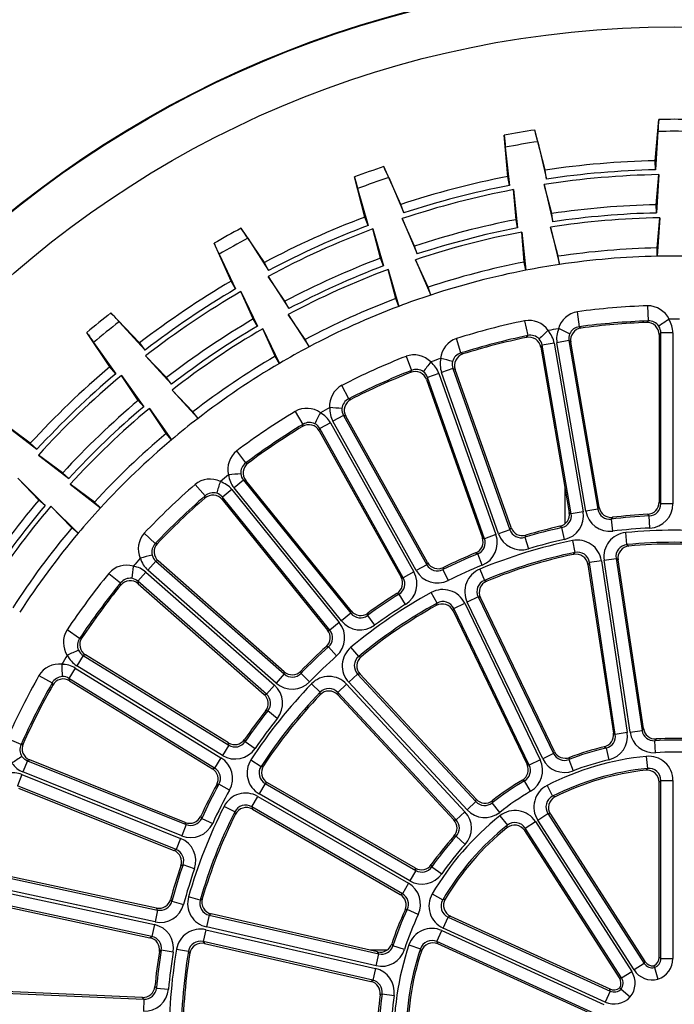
# Model space of a CAD drawing. Extents: x 172 to 2886, y 316 to 2181.
# Tile 18 of 30: x 1343 to 1397, y 2058 to 2139. Entities that reach past the tile are written whole.
import ezdxf

# ---------------------------------------------------------------- set-up
doc = ezdxf.new("R2010")
doc.units = 0
doc.header["$LTSCALE"] = 25.4
doc.header["$MEASUREMENT"] = 0
doc.layers.get('0').update_dxf_attribs({"linetype": 'CONTINUOUS'})

msp = doc.modelspace()

# ---------------------------------------------------------------- linework, layer by layer
for p, q in [((1395.494, 2127.555), (1395.792, 2130.955)), ((1386.449, 2126.785), (1385.581, 2130.086)), ((1383.353, 2126.254), (1383.071, 2129.655)), ((1395.709, 2129.966), (1395.511, 2126.81)), ((1383.156, 2128.667), (1383.495, 2125.523)), ((1385.83, 2129.126), (1386.559, 2126.048)), ((1374.567, 2123.967), (1373.155, 2127.073)), ((1386.559, 2126.048), (1386.449, 2126.784)), ((1395.495, 2127.554), (1395.494, 2127.555)), ((1395.511, 2126.81), (1395.495, 2127.554)), ((1371.606, 2122.92), (1370.753, 2126.225)), ((1373.562, 2126.169), (1374.8, 2123.259)), ((1383.353, 2126.253), (1383.353, 2126.254)), ((1383.495, 2125.523), (1383.353, 2126.253)), ((1395.573, 2123.939), (1395.791, 2126.411)), ((1395.791, 2126.411), (1395.588, 2123.255)), ((1371.004, 2125.265), (1371.869, 2122.223)), ((1383.838, 2125.177), (1384.172, 2122.032)), ((1384.042, 2122.704), (1383.838, 2125.177)), ((1386.35, 2125.607), (1387.083, 2122.531)), ((1386.982, 2123.208), (1386.35, 2125.607)), ((1374.8, 2123.259), (1374.568, 2123.965)), ((1395.588, 2123.255), (1395.573, 2123.939)), ((1371.606, 2122.919), (1371.606, 2122.92)), ((1371.869, 2122.223), (1371.606, 2122.919)), ((1374.669, 2122.789), (1375.911, 2119.881)), ((1375.697, 2120.531), (1374.669, 2122.789)), ((1387.083, 2122.531), (1386.982, 2123.208)), ((1395.651, 2120.384), (1395.869, 2122.855)), ((1395.869, 2122.855), (1395.666, 2119.699)), ((1363.333, 2119.181), (1361.416, 2122.004)), ((1372.266, 2121.94), (1373.127, 2118.897)), ((1372.885, 2119.537), (1372.266, 2121.94)), ((1384.172, 2122.032), (1384.042, 2122.704)), ((1386.874, 2122.09), (1387.607, 2119.013)), ((1387.506, 2119.69), (1386.874, 2122.09)), ((1361.97, 2121.182), (1363.682, 2118.523)), ((1384.516, 2121.685), (1384.849, 2118.54)), ((1384.719, 2119.212), (1384.516, 2121.685)), ((1360.591, 2117.649), (1359.192, 2120.762)), ((1375.911, 2119.881), (1375.697, 2120.531)), ((1395.666, 2119.699), (1395.651, 2120.384)), ((1359.602, 2119.858), (1360.968, 2117.007)), ((1373.127, 2118.897), (1372.885, 2119.537)), ((1387.607, 2119.013), (1387.506, 2119.69)), ((1363.682, 2118.523), (1363.334, 2119.18)), ((1375.78, 2119.411), (1377.023, 2116.502)), ((1376.809, 2117.153), (1375.78, 2119.411)), ((1384.849, 2118.54), (1384.719, 2119.212)), ((1363.632, 2118.037), (1365.348, 2115.381)), ((1365.028, 2115.986), (1363.632, 2118.037)), ((1373.524, 2118.614), (1374.384, 2115.57)), ((1374.142, 2116.211), (1373.524, 2118.614)), ((1360.591, 2117.648), (1360.591, 2117.649)), ((1360.968, 2117.007), (1360.591, 2117.648)), ((1377.023, 2116.502), (1376.809, 2117.153)), ((1361.408, 2116.795), (1362.77, 2113.94)), ((1362.423, 2114.531), (1361.408, 2116.795)), ((1365.348, 2115.381), (1365.028, 2115.986)), ((1374.384, 2115.57), (1374.142, 2116.211)), ((1394.863, 2115.619), (1394.909, 2114.374)), ((1353.069, 2112.565), (1350.702, 2115.024)), ((1365.299, 2114.895), (1367.015, 2112.239)), ((1366.694, 2112.844), (1365.299, 2114.895)), ((1389.253, 2113.893), (1389.088, 2115.127)), ((1351.388, 2114.307), (1353.524, 2111.975)), ((1362.77, 2113.94), (1362.423, 2114.531)), ((1384.748, 2114.383), (1385.003, 2113.164)), ((1389.253, 2113.893), (1389.402, 2113.785)), ((1394.78, 2114.243), (1394.909, 2114.374)), ((1350.625, 2110.592), (1348.721, 2113.424)), ((1363.209, 2113.728), (1364.572, 2110.874)), ((1364.225, 2111.464), (1363.209, 2113.728)), ((1384.899, 2113.013), (1385.003, 2113.164)), ((1395.954, 2113.391), (1395.815, 2113.247)), ((1395.815, 2113.247), (1395.815, 2099.445)), ((1396.95, 2113.391), (1395.954, 2113.391)), ((1395.954, 2099.314), (1395.954, 2113.391)), ((1396.95, 2113.391), (1396.95, 2099.314)), ((1349.277, 2112.603), (1351.106, 2110.023)), ((1353.524, 2111.975), (1353.07, 2112.564)), ((1367.015, 2112.239), (1366.694, 2112.844)), ((1379.51, 2111.734), (1379.139, 2112.923)), ((1386.199, 2112.372), (1386.087, 2112.207)), ((1386.087, 2112.207), (1388.419, 2098.603)), ((1387.181, 2112.54), (1386.199, 2112.372)), ((1388.578, 2098.497), (1386.199, 2112.372)), ((1387.181, 2112.54), (1389.56, 2098.665)), ((1388.39, 2112.747), (1387.408, 2112.579)), ((1389.787, 2098.704), (1387.408, 2112.579)), ((1388.551, 2112.629), (1388.39, 2112.747)), ((1388.39, 2112.747), (1390.769, 2098.872)), ((1390.883, 2099.026), (1388.551, 2112.629)), ((1353.557, 2111.489), (1355.698, 2109.16)), ((1355.279, 2109.702), (1353.557, 2111.489)), ((1364.572, 2110.874), (1364.225, 2111.464)), ((1374.987, 2111.456), (1375.445, 2110.297)), ((1379.51, 2111.734), (1379.676, 2111.653)), ((1350.626, 2110.591), (1350.625, 2110.592)), ((1351.106, 2110.023), (1350.626, 2110.591)), ((1351.575, 2109.888), (1353.4, 2107.305)), ((1352.958, 2107.828), (1351.575, 2109.888)), ((1375.367, 2110.13), (1375.445, 2110.297)), ((1377.696, 2110.05), (1376.757, 2109.718)), ((1377.696, 2110.05), (1382.386, 2096.777)), ((1378.853, 2110.459), (1377.914, 2110.127)), ((1382.604, 2096.854), (1377.914, 2110.127)), ((1378.853, 2110.459), (1383.543, 2097.186)), ((1379.031, 2110.37), (1378.853, 2110.459)), ((1383.629, 2097.356), (1379.031, 2110.37)), ((1355.698, 2109.16), (1355.279, 2109.702)), ((1370.273, 2107.959), (1369.705, 2109.068)), ((1376.757, 2109.718), (1376.674, 2109.537)), ((1376.674, 2109.537), (1381.272, 2096.523)), ((1381.447, 2096.445), (1376.757, 2109.718)), ((1355.731, 2108.674), (1357.871, 2106.345)), ((1357.453, 2106.887), (1355.731, 2108.674)), ((1353.4, 2107.305), (1352.958, 2107.828)), ((1370.273, 2107.959), (1370.449, 2107.907)), ((1353.869, 2107.17), (1355.694, 2104.587)), ((1355.252, 2105.111), (1353.869, 2107.17)), ((1357.871, 2106.345), (1357.453, 2106.887)), ((1365.861, 2106.921), (1366.508, 2105.856)), ((1369.84, 2106.592), (1368.97, 2106.106)), ((1369.84, 2106.592), (1376.705, 2094.302)), ((1370.031, 2106.534), (1369.84, 2106.592)), ((1376.762, 2094.484), (1370.031, 2106.534)), ((1344.071, 2104.31), (1341.323, 2106.333)), ((1342.119, 2105.743), (1344.619, 2103.806)), ((1366.46, 2105.679), (1366.508, 2105.856)), ((1368.769, 2105.993), (1367.899, 2105.508)), ((1368.769, 2105.993), (1375.634, 2093.703)), ((1375.836, 2093.816), (1368.97, 2106.106)), ((1355.694, 2104.587), (1355.252, 2105.111)), ((1367.899, 2105.508), (1367.848, 2105.315)), ((1367.848, 2105.315), (1374.58, 2093.265)), ((1374.765, 2093.218), (1367.899, 2105.508)), ((1344.619, 2103.806), (1344.072, 2104.309)), ((1344.734, 2103.332), (1347.237, 2101.399)), ((1346.733, 2101.862), (1344.734, 2103.332)), ((1361.805, 2102.678), (1361.059, 2103.675)), ((1361.805, 2102.678), (1361.988, 2102.656)), ((1347.237, 2101.399), (1346.733, 2101.862)), ((1343.051, 2101.419), (1345.286, 2099.181)), ((1344.762, 2099.623), (1343.051, 2101.419)), ((1347.352, 2100.924), (1349.855, 2098.991)), ((1349.351, 2099.455), (1347.352, 2100.924)), ((1357.633, 2100.909), (1358.45, 2099.969)), ((1361.61, 2101.257), (1360.835, 2100.631)), ((1361.808, 2101.232), (1361.61, 2101.257)), ((1361.61, 2101.257), (1370.454, 2090.304)), ((1370.479, 2090.493), (1361.808, 2101.232)), ((1360.656, 2100.486), (1359.881, 2099.86)), ((1360.656, 2100.486), (1369.499, 2089.533)), ((1369.679, 2089.678), (1360.835, 2100.631)), ((1388.066, 2100.666), (1388.066, 2097.679)), ((1345.286, 2099.181), (1344.762, 2099.623)), ((1349.855, 2098.991), (1349.351, 2099.455)), ((1358.433, 2099.786), (1358.45, 2099.969)), ((1359.881, 2099.86), (1359.863, 2099.661)), ((1359.863, 2099.661), (1368.534, 2088.923)), ((1368.724, 2088.907), (1359.881, 2099.86)), ((1395.815, 2099.445), (1395.954, 2099.314)), ((1396.95, 2099.314), (1395.954, 2099.314)), ((1345.771, 2099.128), (1348.006, 2096.891)), ((1347.483, 2097.332), (1345.771, 2099.128)), ((1388.419, 2098.603), (1388.578, 2098.497)), ((1389.56, 2098.665), (1388.578, 2098.497)), ((1390.769, 2098.872), (1389.787, 2098.704)), ((1390.769, 2098.872), (1390.883, 2099.026)), ((1395.005, 2098.319), (1394.87, 2098.451)), ((1391.983, 2098.205), (1391.872, 2098.052)), ((1391.872, 2098.052), (1391.993, 2097.063)), ((1395.053, 2097.324), (1395.005, 2098.319)), ((1348.006, 2096.891), (1347.483, 2097.332)), ((1354.352, 2096.041), (1353.448, 2096.898)), ((1382.386, 2096.777), (1381.447, 2096.445)), ((1383.543, 2097.186), (1382.604, 2096.854)), ((1383.543, 2097.186), (1383.629, 2097.356)), ((1387.812, 2097.356), (1387.656, 2097.463)), ((1388.027, 2096.383), (1387.812, 2097.356)), ((1393.164, 2095.957), (1393.068, 2096.949)), ((1354.352, 2096.041), (1354.536, 2096.051)), ((1381.272, 2096.523), (1381.447, 2096.445)), ((1384.852, 2096.733), (1384.768, 2096.563)), ((1384.768, 2096.563), (1385.054, 2095.609)), ((1388.69, 2096.289), (1388.891, 2095.313)), ((1380.884, 2095.191), (1380.713, 2095.27)), ((1381.261, 2094.269), (1380.884, 2095.191)), ((1388.772, 2095.147), (1388.891, 2095.313)), ((1393.164, 2095.957), (1393.326, 2095.834)), ((1354.4, 2094.608), (1353.742, 2093.86)), ((1354.6, 2094.617), (1354.4, 2094.608)), ((1354.4, 2094.608), (1364.968, 2085.307)), ((1364.96, 2085.498), (1354.6, 2094.617)), ((1376.705, 2094.302), (1376.762, 2094.484)), ((1390.077, 2094.486), (1389.961, 2094.321)), ((1391.062, 2094.634), (1390.077, 2094.486)), ((1392.21, 2080.331), (1390.077, 2094.486)), ((1391.062, 2094.634), (1393.195, 2080.479)), ((1391.29, 2094.669), (1392.275, 2094.817)), ((1393.423, 2080.513), (1391.29, 2094.669)), ((1392.433, 2094.693), (1392.275, 2094.817)), ((1392.275, 2094.817), (1394.408, 2080.662)), ((1394.526, 2080.808), (1392.433, 2094.693)), ((1350.539, 2093.592), (1351.503, 2092.804)), ((1353.59, 2093.687), (1352.932, 2092.939)), ((1353.59, 2093.687), (1364.157, 2084.386)), ((1364.31, 2084.559), (1353.742, 2093.86)), ((1375.634, 2093.703), (1374.765, 2093.218)), ((1376.705, 2094.302), (1375.836, 2093.816)), ((1378.072, 2094.077), (1378.018, 2093.896)), ((1378.018, 2093.896), (1378.462, 2093.004)), ((1381.051, 2093.933), (1381.435, 2093.013)), ((1389.961, 2094.321), (1392.054, 2080.436)), ((1351.517, 2092.621), (1351.503, 2092.804)), ((1363.499, 2083.638), (1352.932, 2092.939)), ((1352.932, 2092.939), (1352.948, 2092.74)), ((1352.948, 2092.74), (1363.309, 2083.622)), ((1374.58, 2093.265), (1374.765, 2093.218)), ((1381.435, 2093.013), (1381.627, 2092.943)), ((1374.422, 2091.887), (1374.24, 2091.936)), ((1377.542, 2091.138), (1377.062, 2092.012)), ((1374.949, 2091.041), (1374.422, 2091.887)), ((1377.477, 2090.945), (1377.542, 2091.138)), ((1378.918, 2090.698), (1379.816, 2091.13)), ((1379.816, 2091.13), (1386.027, 2078.232)), ((1380.921, 2091.662), (1380.024, 2091.23)), ((1386.235, 2078.332), (1380.024, 2091.23)), ((1381.109, 2091.59), (1380.921, 2091.662)), ((1380.921, 2091.662), (1387.132, 2078.764)), ((1387.202, 2078.939), (1381.109, 2091.59)), ((1370.454, 2090.304), (1369.679, 2089.678)), ((1370.454, 2090.304), (1370.479, 2090.493)), ((1371.839, 2090.313), (1371.817, 2090.125)), ((1378.918, 2090.698), (1378.857, 2090.506)), ((1378.857, 2090.506), (1384.95, 2077.854)), ((1385.13, 2077.8), (1378.918, 2090.698)), ((1369.499, 2089.533), (1368.724, 2088.907)), ((1371.817, 2090.125), (1372.404, 2089.321)), ((1348.128, 2088.241), (1347.092, 2088.932)), ((1368.534, 2088.923), (1368.724, 2088.907)), ((1348.128, 2088.241), (1348.308, 2088.282)), ((1368.612, 2087.538), (1368.423, 2087.555)), ((1369.274, 2086.794), (1368.612, 2087.538)), ((1371.095, 2086.743), (1370.457, 2087.508)), ((1348.418, 2086.836), (1347.895, 2085.988)), ((1348.613, 2086.879), (1348.418, 2086.836)), ((1348.418, 2086.836), (1360.405, 2079.455)), ((1360.366, 2079.642), (1348.613, 2086.879)), ((1371.095, 2086.743), (1371.299, 2086.732)), ((1347.774, 2085.791), (1347.252, 2084.943)), ((1347.774, 2085.791), (1359.762, 2078.41)), ((1359.883, 2078.607), (1347.895, 2085.988)), ((1364.968, 2085.307), (1364.96, 2085.498)), ((1366.332, 2085.55), (1366.341, 2085.362)), ((1344.784, 2085.183), (1345.867, 2084.569)), ((1347.252, 2084.943), (1347.302, 2084.75)), ((1359.24, 2077.562), (1347.252, 2084.943)), ((1347.302, 2084.75), (1359.055, 2077.513)), ((1364.968, 2085.307), (1364.31, 2084.559)), ((1366.341, 2085.362), (1367.056, 2084.668)), ((1371.002, 2085.3), (1370.272, 2084.623)), ((1380.009, 2074.129), (1370.272, 2084.623)), ((1371.002, 2085.3), (1380.739, 2074.806)), ((1371.203, 2085.287), (1371.002, 2085.3)), ((1380.754, 2074.994), (1371.203, 2085.287)), ((1345.912, 2084.39), (1345.867, 2084.569)), ((1364.157, 2084.386), (1363.499, 2083.638)), ((1367.212, 2084.497), (1367.927, 2083.804)), ((1367.923, 2083.6), (1367.927, 2083.804)), ((1370.103, 2084.466), (1369.373, 2083.788)), ((1370.103, 2084.466), (1379.84, 2073.972)), ((1363.309, 2083.622), (1363.499, 2083.638)), ((1369.373, 2083.788), (1369.371, 2083.587)), ((1369.371, 2083.587), (1378.922, 2073.293)), ((1379.11, 2073.294), (1369.373, 2083.788)), ((1363.62, 2082.269), (1363.431, 2082.255)), ((1364.398, 2081.648), (1363.62, 2082.269)), ((1393.423, 2080.513), (1394.408, 2080.662)), ((1394.408, 2080.662), (1394.526, 2080.808)), ((1343.312, 2079.501), (1342.174, 2080.007)), ((1361.708, 2079.925), (1361.75, 2079.741)), ((1392.054, 2080.436), (1392.21, 2080.331)), ((1393.195, 2080.479), (1392.21, 2080.331)), ((1395.572, 2079.962), (1395.459, 2079.816)), ((1395.525, 2078.822), (1395.459, 2079.816)), ((1343.312, 2079.501), (1343.482, 2079.571)), ((1360.405, 2079.455), (1359.883, 2078.607)), ((1360.405, 2079.455), (1360.366, 2079.642)), ((1361.75, 2079.741), (1362.572, 2079.178)), ((1387.132, 2078.764), (1387.202, 2078.939)), ((1391.455, 2079.213), (1391.304, 2079.319)), ((1391.455, 2079.213), (1391.685, 2078.244)), ((1343.835, 2078.165), (1343.463, 2077.241)), ((1344.02, 2078.24), (1343.835, 2078.165)), ((1343.835, 2078.165), (1356.897, 2072.916)), ((1356.826, 2073.094), (1344.02, 2078.24)), ((1359.762, 2078.41), (1359.24, 2077.562)), ((1362.227, 2078.247), (1363.062, 2077.704)), ((1386.027, 2078.232), (1385.13, 2077.8)), ((1387.132, 2078.764), (1386.235, 2078.332)), ((1388.451, 2078.439), (1388.386, 2078.266)), ((1388.386, 2078.266), (1388.742, 2077.336)), ((1394.758, 2078.527), (1394.858, 2077.536)), ((1359.055, 2077.513), (1359.24, 2077.562)), ((1363.062, 2077.704), (1363.26, 2077.754)), ((1384.95, 2077.854), (1385.13, 2077.8)), ((1394.712, 2077.382), (1394.858, 2077.536)), ((1343.377, 2077.027), (1343.006, 2076.102)), ((1343.377, 2077.027), (1356.44, 2071.778)), ((1356.526, 2071.992), (1343.463, 2077.241)), ((1384.738, 2076.509), (1384.562, 2076.566)), ((1385.243, 2075.651), (1384.738, 2076.509)), ((1395.954, 2076.545), (1395.815, 2076.391)), ((1395.954, 2061.885), (1395.954, 2076.545)), ((1395.954, 2076.545), (1396.95, 2076.545)), ((1396.95, 2076.545), (1396.95, 2061.885)), ((1356.068, 2070.853), (1343.006, 2076.102)), ((1343.088, 2075.92), (1355.894, 2070.774)), ((1359.59, 2076.233), (1359.406, 2076.187)), ((1360.462, 2075.752), (1359.59, 2076.233)), ((1363.399, 2076.298), (1362.901, 2075.435)), ((1363.595, 2076.344), (1363.399, 2076.298)), ((1363.399, 2076.298), (1375.797, 2069.14)), ((1375.756, 2069.323), (1363.595, 2076.344)), ((1386.598, 2076.131), (1387.05, 2075.243)), ((1395.815, 2061.987), (1395.815, 2076.391)), ((1362.288, 2074.373), (1362.786, 2075.235)), ((1362.786, 2075.235), (1375.183, 2068.078)), ((1375.299, 2068.277), (1362.901, 2075.435)), ((1380.739, 2074.806), (1380.754, 2074.994)), ((1360.902, 2073.961), (1360.014, 2074.413)), ((1362.288, 2074.373), (1362.345, 2074.18)), ((1374.685, 2067.215), (1362.288, 2074.373)), ((1362.345, 2074.18), (1374.506, 2067.159)), ((1380.009, 2074.129), (1380.739, 2074.806)), ((1382.095, 2074.884), (1382.084, 2074.7)), ((1382.698, 2073.916), (1382.084, 2074.7)), ((1358.102, 2073.6), (1358.174, 2073.425)), ((1358.174, 2073.425), (1359.079, 2073.009)), ((1360.958, 2073.765), (1360.902, 2073.961)), ((1378.922, 2073.293), (1379.11, 2073.294)), ((1379.84, 2073.972), (1379.11, 2073.294)), ((1382.717, 2073.637), (1383.337, 2072.857)), ((1385.826, 2073.279), (1386.664, 2073.817)), ((1393.752, 2060.946), (1385.826, 2073.279)), ((1386.664, 2073.817), (1394.59, 2061.485)), ((1386.864, 2073.763), (1386.664, 2073.817)), ((1386.864, 2073.763), (1394.651, 2061.645)), ((1356.897, 2072.916), (1356.526, 2071.992)), ((1356.897, 2072.916), (1356.826, 2073.094)), ((1383.297, 2072.648), (1383.337, 2072.857)), ((1384.794, 2072.615), (1384.761, 2072.411)), ((1384.794, 2072.615), (1385.632, 2073.154)), ((1392.72, 2060.283), (1384.794, 2072.615)), ((1385.632, 2073.154), (1393.558, 2060.822)), ((1356.44, 2071.778), (1356.068, 2070.853)), ((1379.116, 2071.946), (1378.931, 2071.948)), ((1379.116, 2071.946), (1379.852, 2071.275)), ((1392.548, 2060.294), (1384.761, 2072.411)), ((1355.894, 2070.774), (1356.068, 2070.853)), ((1356.638, 2069.603), (1356.465, 2069.526)), ((1357.579, 2069.276), (1356.638, 2069.603)), ((1375.797, 2069.14), (1375.756, 2069.323)), ((1377.069, 2069.614), (1377.113, 2069.434)), ((1377.113, 2069.434), (1377.931, 2068.866)), ((1340.783, 2068.844), (1354.545, 2065.878)), ((1354.445, 2066.041), (1340.953, 2068.949)), ((1375.797, 2069.14), (1375.299, 2068.277)), ((1340.525, 2067.645), (1354.286, 2064.679)), ((1354.335, 2064.904), (1340.573, 2067.87)), ((1375.183, 2068.078), (1374.685, 2067.215)), ((1358.051, 2066.698), (1357.093, 2066.971)), ((1358.051, 2066.698), (1358.226, 2066.804)), ((1374.506, 2067.159), (1374.685, 2067.215)), ((1377.148, 2067.209), (1378.008, 2066.707)), ((1354.076, 2063.705), (1340.315, 2066.671)), ((1340.426, 2066.505), (1353.918, 2063.598)), ((1354.545, 2065.878), (1354.445, 2066.041)), ((1355.617, 2066.756), (1355.717, 2066.595)), ((1355.717, 2066.595), (1356.68, 2066.339)), ((1354.545, 2065.878), (1354.335, 2064.904)), ((1358.787, 2065.454), (1358.566, 2064.483)), ((1358.961, 2065.556), (1358.787, 2065.454)), ((1358.787, 2065.454), (1372.744, 2062.269)), ((1372.651, 2062.432), (1358.961, 2065.556)), ((1375.088, 2065.928), (1374.911, 2065.876)), ((1375.99, 2065.503), (1375.088, 2065.928)), ((1378.04, 2064.392), (1378.454, 2065.299)), ((1378.651, 2065.361), (1378.454, 2065.299)), ((1378.454, 2065.299), (1391.789, 2059.209)), ((1378.651, 2065.361), (1391.754, 2059.377)), ((1354.286, 2064.679), (1354.076, 2063.705)), ((1372.522, 2061.297), (1358.566, 2064.483)), ((1391.375, 2058.303), (1378.04, 2064.392)), ((1353.918, 2063.598), (1354.076, 2063.705)), ((1358.514, 2064.258), (1358.293, 2063.287)), ((1358.514, 2064.258), (1372.471, 2061.073)), ((1377.531, 2063.277), (1377.944, 2064.183)), ((1377.944, 2064.183), (1391.279, 2058.093)), ((1358.293, 2063.287), (1358.405, 2063.119)), ((1372.249, 2060.101), (1358.293, 2063.287)), ((1358.405, 2063.119), (1372.095, 2059.995)), ((1373.82, 2063.096), (1373.915, 2062.938)), ((1374.864, 2062.636), (1373.915, 2062.938)), ((1375.231, 2063.013), (1376.174, 2062.692)), ((1377.531, 2063.277), (1377.613, 2063.087)), ((1390.865, 2057.187), (1377.531, 2063.277)), ((1390.715, 2057.103), (1377.613, 2063.087)), ((1354.849, 2062.569), (1354.692, 2062.464)), ((1355.832, 2062.406), (1354.849, 2062.569)), ((1356.108, 2062.655), (1357.09, 2062.485)), ((1357.201, 2062.314), (1357.09, 2062.485)), ((1373.406, 2062.577), (1372.015, 2062.577)), ((1372.522, 2061.297), (1372.744, 2062.269)), ((1372.744, 2062.269), (1372.651, 2062.432)), ((1376.254, 2062.495), (1376.174, 2062.692)), ((1395.815, 2061.987), (1395.954, 2061.885)), ((1394.59, 2061.485), (1393.752, 2060.946)), ((1394.59, 2061.485), (1394.651, 2061.645)), ((1395.39, 2061.282), (1395.433, 2061.137)), ((1395.433, 2061.137), (1395.713, 2060.181)), ((1395.954, 2061.885), (1396.95, 2061.885)), ((1372.471, 2061.073), (1372.249, 2060.101)), ((1392.72, 2060.283), (1393.558, 2060.822)), ((1354.324, 2059.59), (1354.45, 2059.449)), ((1372.095, 2059.995), (1372.249, 2060.101)), ((1392.548, 2060.294), (1392.72, 2060.283)), ((1339.351, 2059.141), (1353.415, 2058.544)), ((1353.29, 2058.688), (1339.5, 2059.274)), ((1353.415, 2058.544), (1353.29, 2058.688)), ((1354.45, 2059.449), (1355.442, 2059.359)), ((1373.014, 2058.99), (1372.86, 2058.888)), ((1373.014, 2058.99), (1374, 2058.85)), ((1391.789, 2059.209), (1391.375, 2058.303)), ((1391.789, 2059.209), (1391.754, 2059.377)), ((1392.571, 2059.471), (1392.686, 2059.372)), ((1392.686, 2059.372), (1393.439, 2058.719)), ((1353.415, 2058.544), (1353.373, 2057.549))]:
    msp.add_line(p, q)
for radius in [87.047, 86.994, 82.995]:
    msp.add_circle((1397.065, 2055.577), radius)
for centre, radius, start, end in [((1473.891, 2123.9), 78.417, 174.8386, 175.56328), ((1397.065, 2055.577), 75.388, 89.03212, 90.96788), ((1397.065, 2055.577), 75.388, 98.76185, 100.69761), ((1309.765, 2109.925), 78.451, 14.16661, 14.89098), ((1461.239, 2135.901), 78.417, 184.56833, 185.293), ((1397.065, 2055.577), 74.401, 88.95537, 91.04463), ((1397.065, 2055.577), 74.401, 98.6851, 100.77436), ((1397.065, 2055.577), 75.388, 108.49158, 110.42734), ((1301.836, 2094.39), 78.451, 23.89634, 24.62071), ((1397.065, 2055.577), 71.995, 91.25, 98.47973), ((1386.461, 2126.786), 0.0119, 184.94968, 192.00978), ((1397.065, 2055.577), 71.25, 91.25, 98.47973), ((1446.741, 2145.591), 78.417, 194.29806, 195.02273), ((1397.065, 2055.577), 74.401, 108.41483, 110.50409), ((1397.065, 2055.577), 71.995, 100.97973, 108.20946), ((1397.065, 2055.577), 70.845, 91.03046, 98.69927), ((1397.065, 2055.577), 70.845, 100.76019, 108.429), ((1397.065, 2055.577), 71.25, 100.97973, 108.20946), ((1374.579, 2123.97), 0.0119, 194.67941, 201.73951), ((1397.065, 2055.577), 68.378, 91.25, 98.47973), ((1397.065, 2055.577), 71.995, 110.70946, 117.93919), ((1397.065, 2055.577), 67.289, 91.01886, 98.71087), ((1397.065, 2055.577), 67.693, 91.25, 98.47973), ((1397.065, 2055.577), 75.388, 118.22131, 120.15707), ((1296.646, 2077.738), 78.451, 33.62607, 34.35044), ((1397.065, 2055.577), 70.845, 110.48992, 118.15873), ((1397.065, 2055.577), 71.25, 110.70946, 117.93919), ((1397.065, 2055.577), 68.378, 100.97973, 108.20946), ((1397.065, 2055.577), 67.693, 100.97973, 108.20946), ((1397.065, 2055.577), 74.401, 118.14456, 120.23382), ((1397.065, 2055.577), 67.289, 100.74859, 108.4406), ((1430.814, 2152.692), 78.417, 204.02779, 204.75246), ((1397.065, 2055.577), 64.822, 91.25, 98.47973), ((1397.065, 2055.577), 68.378, 110.70946, 117.93919), ((1397.065, 2055.577), 64.137, 91.25, 98.47973), ((1397.065, 2055.577), 64.137, 88.75, 91.25), ((1363.344, 2119.186), 0.0119, 204.40914, 211.46924), ((1397.065, 2055.577), 67.693, 110.70946, 117.93919), ((1397.065, 2055.577), 64.822, 100.97973, 108.20946), ((1397.065, 2055.577), 64.137, 98.47973, 100.97973), ((1397.065, 2055.577), 67.289, 110.47832, 118.17033), ((1397.065, 2055.577), 64.137, 100.97973, 108.20946), ((1397.065, 2055.577), 71.995, 120.43919, 127.66892), ((1397.065, 2055.577), 71.25, 120.43919, 127.66892), ((1397.065, 2055.577), 70.845, 120.21965, 127.88846), ((1397.065, 2055.577), 64.137, 108.20946, 110.70946), ((1397.065, 2055.577), 64.822, 110.70946, 117.93919), ((1397.065, 2055.577), 64.137, 110.70946, 117.93919), ((1397.065, 2055.577), 60.082, 92.10016, 97.62957), ((1394.879, 2113.675), 1.944, 25.24448, 90.46218), ((1397.065, 2055.577), 75.388, 127.95104, 129.8868), ((1294.346, 2060.448), 78.451, 43.3558, 44.08017), ((1389.413, 2113.195), 1.96, 99.55772, 164.19509), ((1397.065, 2055.577), 74.401, 127.87429, 129.96355), ((1397.065, 2055.577), 68.378, 120.43919, 127.66892), ((1397.065, 2055.577), 67.693, 120.43919, 127.66892), ((1397.065, 2055.577), 60.082, 101.82989, 107.3593), ((1385.092, 2112.47), 1.944, 34.97421, 100.1919), ((1389.366, 2112.894), 1.005, 96.44731, 155.21349), ((1397.065, 2055.577), 58.836, 92.10016, 97.62957), ((1397.065, 2055.577), 58.71, 92.23034, 97.49939), ((1394.821, 2113.249), 0.995, 359.91113, 92.31921), ((1394.966, 2113.37), 1.006, 34.54684, 93.25182), ((1406.375, 2099.245), 18.108, 122.61191, 125.75286), ((1394.957, 2113.4), 0.997, 359.50357, 32.82396), ((1396.636, 2114.465), 0.039, 88.82609, 122.48166), ((1394.954, 2113.392), 1.996, 359.9649, 33.63927), ((1397.065, 2055.577), 58.928, 89.58406, 90.41594), ((1413.917, 2156.999), 78.417, 213.75752, 214.48219), ((1397.065, 2055.577), 67.289, 120.20805, 127.90006), ((1397.065, 2055.577), 58.836, 101.82989, 107.3593), ((1397.065, 2055.577), 58.71, 101.96006, 107.22912), ((1385.106, 2112.04), 0.995, 9.64086, 102.04894), ((1385.229, 2112.184), 1.006, 44.27657, 102.98155), ((1398.861, 2100.19), 18.108, 132.34164, 135.48259), ((1386.691, 2113.546), 0.039, 98.55582, 132.21139), ((1385.214, 2112.204), 1.996, 9.69463, 43.369), ((1397.065, 2055.577), 58.928, 99.31379, 100.14567), ((1389.375, 2112.918), 1.996, 156.09064, 189.76466), ((1387.535, 2113.689), 0.04, 67.69266, 100.45906), ((1380.509, 2097.044), 18.108, 63.97687, 67.11782), ((1389.369, 2112.925), 0.995, 156.87796, 190.25398), ((1389.531, 2112.799), 0.995, 97.41052, 189.8186), ((1353.079, 2112.572), 0.0119, 214.13887, 221.19897), ((1397.065, 2055.577), 64.137, 117.93919, 120.43919), ((1379.786, 2111.073), 1.96, 109.28745, 173.92482), ((1385.215, 2112.212), 0.997, 9.2333, 42.55369), ((1397.065, 2055.577), 64.822, 120.43919, 127.66892), ((1397.065, 2055.577), 60.082, 111.55962, 117.08903), ((1375.649, 2109.628), 1.944, 44.70394, 109.92163), ((1379.79, 2110.769), 1.005, 106.17704, 164.94322), ((1379.969, 2110.702), 0.995, 107.14025, 199.54833), ((1397.065, 2055.577), 71.995, 130.16892, 137.39865), ((1397.065, 2055.577), 64.137, 120.43919, 127.66892), ((1391.295, 2099.852), 18.108, 142.07137, 145.21232), ((1377.043, 2110.958), 0.039, 108.28555, 141.94112), ((1375.814, 2109.387), 1.996, 19.42436, 53.09873), ((1397.065, 2055.577), 58.928, 109.04352, 109.8754), ((1379.795, 2110.793), 1.996, 165.82037, 199.49439), ((1377.851, 2111.243), 0.04, 77.42239, 110.18879), ((1373.74, 2093.649), 18.108, 73.7066, 76.84755), ((1379.788, 2110.799), 0.995, 166.60769, 199.98371), ((1397.065, 2055.577), 71.25, 130.16892, 137.39865), ((1397.065, 2055.577), 70.845, 129.94938, 137.61819), ((1397.065, 2055.577), 58.836, 111.55962, 117.08903), ((1397.065, 2055.577), 58.71, 111.68979, 116.95885), ((1375.736, 2109.207), 0.995, 19.37059, 111.77867), ((1375.833, 2109.369), 1.006, 54.0063, 112.71128), ((1375.814, 2109.394), 0.997, 18.96303, 52.28342), ((1370.656, 2107.355), 1.96, 119.01718, 183.65455), ((1397.065, 2055.577), 68.378, 130.16892, 137.39865), ((1370.712, 2107.055), 1.005, 115.90677, 174.67295), ((1370.898, 2107.02), 0.995, 116.86998, 209.27806), ((1397.065, 2055.577), 67.693, 130.16892, 137.39865), ((1397.065, 2055.577), 67.289, 129.93778, 137.62979), ((1397.065, 2055.577), 60.082, 121.28935, 126.81876), ((1366.823, 2105.231), 1.944, 54.43367, 119.65136), ((1383.896, 2098.24), 18.108, 151.80109, 154.94205), ((1367.972, 2106.778), 0.039, 118.01528, 151.67085), ((1367.026, 2105.021), 1.996, 29.15409, 62.82846), ((1397.065, 2055.577), 58.928, 118.77325, 119.60512), ((1368.72, 2107.195), 0.04, 87.15212, 119.91852), ((1370.712, 2107.08), 1.996, 175.5501, 209.22412), ((1367.641, 2089.16), 18.108, 83.43633, 86.57728), ((1370.704, 2107.085), 0.995, 176.33742, 209.71344), ((1397.065, 2055.577), 64.137, 127.66892, 130.16892), ((1397.065, 2055.577), 58.836, 121.28935, 126.81876), ((1366.979, 2104.831), 0.995, 29.10032, 121.5084), ((1367.047, 2105.007), 1.006, 63.73603, 122.44101), ((1367.025, 2105.029), 0.997, 28.69276, 62.01315), ((1397.065, 2055.577), 64.822, 130.16892, 137.39865), ((1397.065, 2055.577), 58.71, 121.41952, 126.68858), ((1344.079, 2104.319), 0.0119, 223.8686, 230.9287), ((1397.065, 2055.577), 64.137, 130.16892, 137.39865), ((1362.285, 2102.147), 1.96, 128.74691, 193.38428), ((1362.391, 2101.861), 1.005, 125.6365, 184.40268), ((1362.581, 2101.858), 0.995, 126.59971, 219.00779), ((1397.065, 2055.577), 58.928, 128.50298, 129.33485), ((1360.405, 2101.662), 0.04, 96.88185, 129.64825), ((1362.389, 2083.704), 18.108, 93.16606, 96.30701), ((1362.387, 2101.886), 1.996, 185.27983, 218.95385), ((1362.379, 2101.889), 0.995, 186.06715, 219.44316), ((1397.065, 2055.577), 60.082, 131.01908, 136.54849), ((1358.866, 2099.406), 1.944, 64.16339, 129.38109), ((1376.875, 2095.401), 18.108, 161.53082, 164.67178), ((1359.737, 2101.125), 0.039, 127.74501, 161.40057), ((1359.102, 2099.233), 1.996, 38.88382, 72.55819), ((1359.088, 2099.038), 0.995, 38.83005, 131.23813), ((1359.125, 2099.223), 1.006, 73.46576, 132.17074), ((1359.099, 2099.241), 0.997, 38.42249, 71.74287), ((1397.065, 2055.577), 68.378, 139.89865, 147.12838), ((1397.065, 2055.577), 58.836, 131.01908, 136.54849), ((1397.065, 2055.577), 58.71, 131.14925, 136.41831), ((1394.82, 2099.444), 0.995, 272.85861, 0.07237), ((1394.969, 2099.303), 0.985, 272.12896, 0.62989), ((1394.96, 2099.311), 1.99, 272.68367, 0.07517), ((1397.065, 2055.577), 67.693, 139.89865, 147.12838), ((1397.065, 2055.577), 67.289, 139.66751, 147.35952), ((1397.065, 2055.577), 64.137, 137.39865, 139.89865), ((1387.439, 2098.434), 0.995, 282.58834, 9.8021), ((1387.609, 2098.32), 0.985, 281.85869, 10.35962), ((1387.599, 2098.326), 1.99, 282.4134, 9.8049), ((1391.749, 2099.038), 1.99, 189.65456, 277.04606), ((1391.741, 2099.028), 0.985, 189.09987, 277.60074), ((1391.864, 2099.192), 0.995, 189.65736, 276.87112), ((1397.065, 2055.577), 42.929, 92.93098, 96.79875), ((1397.065, 2055.577), 42.791, 92.75885, 96.97088), ((1397.065, 2055.577), 64.822, 139.89865, 147.12838), ((1397.065, 2055.577), 64.137, 139.89865, 147.12838), ((1354.915, 2095.599), 1.96, 138.47664, 203.11401), ((1380.511, 2096.112), 1.99, 292.14313, 19.53463), ((1384.48, 2097.514), 1.99, 199.38429, 286.77579), ((1384.475, 2097.503), 0.985, 198.8296, 287.33047), ((1384.568, 2097.686), 0.995, 199.38709, 286.60085), ((1397.065, 2055.577), 42.791, 102.48857, 106.70061), ((1397.065, 2055.577), 42.929, 102.66071, 106.52848), ((1393.256, 2094.969), 1.989, 95.41989, 188.66999), ((1397.065, 2055.577), 41.795, 92.75885, 96.97088), ((1397.065, 2055.577), 41.564, 84.48155, 95.51845), ((1355.068, 2095.335), 1.005, 135.36623, 194.13241), ((1355.256, 2095.364), 0.995, 136.32944, 228.73752), ((1380.335, 2096.19), 0.995, 292.31807, 19.53183), ((1380.522, 2096.107), 0.985, 291.58842, 20.08935), ((1397.065, 2055.577), 41.564, 101.62441, 112.66131), ((1397.065, 2055.577), 41.795, 102.48857, 106.70061), ((1389.094, 2094.341), 1.989, 8.47287, 101.72297), ((1397.065, 2055.577), 40.568, 84.48155, 95.51845), ((1397.065, 2055.577), 40.429, 84.69378, 95.30622), ((1397.065, 2055.577), 42.791, 112.2183, 116.43034), ((1397.065, 2055.577), 42.929, 112.39044, 116.25821), ((1397.065, 2055.577), 40.568, 101.62441, 112.66131), ((1388.978, 2094.174), 0.995, 8.47815, 101.92992), ((1389.101, 2094.352), 0.984, 7.84117, 102.35466), ((1393.246, 2094.976), 0.984, 94.78819, 189.30169), ((1393.417, 2094.843), 0.995, 95.21294, 188.66471), ((1397.065, 2055.577), 58.928, 138.23271, 139.06458), ((1353.143, 2094.804), 0.04, 106.61157, 139.37797), ((1358.134, 2077.439), 18.108, 102.89579, 106.03674), ((1355.06, 2095.359), 1.996, 195.00956, 228.68358), ((1355.051, 2095.361), 0.995, 195.79688, 229.17289), ((1377.631, 2094.968), 0.995, 209.11682, 296.33058), ((1397.065, 2055.577), 40.429, 101.83664, 112.44908), ((1397.065, 2055.577), 60.082, 140.74881, 146.27822), ((1352.009, 2092.32), 1.944, 73.89312, 139.11082), ((1370.436, 2091.416), 18.108, 171.26055, 174.40151), ((1352.577, 2094.161), 0.039, 137.47474, 171.1303), ((1352.27, 2092.19), 1.996, 48.61355, 82.28792), ((1373.899, 2092.731), 1.99, 301.87286, 29.26436), ((1377.574, 2094.784), 1.99, 209.11402, 296.50552), ((1377.57, 2094.773), 0.985, 208.55933, 297.0602), ((1397.065, 2055.577), 41.795, 112.2183, 116.43034), ((1381.814, 2092.096), 1.989, 112.56274, 205.81285), ((1397.065, 2055.577), 58.836, 140.74881, 146.27822), ((1352.295, 2092.184), 1.006, 83.19549, 141.90047), ((1352.29, 2091.995), 0.995, 48.55978, 140.96785), ((1352.266, 2092.196), 0.997, 48.15222, 81.4726), ((1373.712, 2092.779), 0.995, 302.0478, 29.26156), ((1373.91, 2092.728), 0.985, 301.31815, 29.81908), ((1381.803, 2092.1), 0.984, 111.93105, 206.44454), ((1382.005, 2092.023), 0.995, 112.3558, 205.80756), ((1397.065, 2055.577), 58.71, 140.87898, 146.14804), ((1397.065, 2055.577), 41.564, 118.76726, 129.80416), ((1397.065, 2055.577), 42.929, 122.12017, 125.98794), ((1378.022, 2090.27), 1.989, 25.61573, 118.86582), ((1397.065, 2055.577), 40.568, 118.76726, 129.80416), ((1397.065, 2055.577), 42.791, 121.94803, 126.16007), ((1378.026, 2090.282), 0.984, 24.98403, 119.49752), ((1371.227, 2090.914), 0.985, 218.28906, 306.78993), ((1371.254, 2091.117), 0.995, 218.84655, 306.06031), ((1397.065, 2055.577), 40.429, 118.97949, 129.59193), ((1397.065, 2055.577), 41.795, 121.94803, 126.16007), ((1377.96, 2090.076), 0.995, 25.62101, 119.07277), ((1367.953, 2088.281), 1.99, 311.60259, 38.99409), ((1371.228, 2090.926), 1.99, 218.84375, 306.23525), ((1348.758, 2087.9), 1.96, 148.20636, 212.84374), ((1367.761, 2088.297), 0.995, 311.77753, 38.99129), ((1367.965, 2088.28), 0.985, 311.04788, 39.54881), ((1348.953, 2087.666), 1.005, 145.09596, 203.86214), ((1349.133, 2087.726), 0.995, 146.05917, 238.46725), ((1355, 2070.545), 18.108, 112.62552, 115.76647), ((1348.932, 2087.688), 0.995, 205.52661, 238.90262), ((1397.065, 2055.577), 42.929, 131.8499, 135.71767), ((1397.065, 2055.577), 42.791, 131.67776, 135.8898), ((1371.728, 2085.978), 1.989, 129.7056, 222.95571), ((1397.065, 2055.577), 58.928, 147.96244, 148.79431), ((1347.146, 2086.817), 0.04, 116.3413, 149.1077), ((1348.941, 2087.688), 1.996, 204.73929, 238.41331), ((1397.065, 2055.577), 41.795, 131.67776, 135.8898), ((1371.715, 2085.979), 0.984, 129.07391, 223.5874), ((1371.931, 2085.965), 0.995, 129.49866, 222.95042), ((1346.447, 2084.177), 1.944, 83.62285, 148.84055), ((1346.696, 2086.088), 0.039, 147.20447, 180.86003), ((1346.727, 2084.093), 1.996, 58.34328, 92.01765), ((1364.762, 2086.4), 18.108, 180.99028, 184.13124), ((1365.619, 2086.244), 0.995, 228.57628, 315.79004), ((1397.065, 2055.577), 60.082, 150.47854, 156.00795), ((1346.752, 2084.091), 1.006, 92.92522, 151.6302), ((1346.779, 2083.904), 0.995, 58.28951, 150.69758), ((1346.722, 2084.099), 0.997, 57.88195, 91.20233), ((1365.626, 2086.051), 1.99, 228.57348, 315.96498), ((1365.627, 2086.039), 0.985, 228.01879, 316.51966), ((1368.643, 2083.116), 1.989, 42.75858, 136.00868), ((1397.065, 2055.577), 58.836, 150.47854, 156.00795), ((1397.065, 2055.577), 58.71, 150.60871, 155.87777), ((1397.065, 2055.577), 41.564, 135.91012, 146.94702), ((1397.065, 2055.577), 40.568, 135.91012, 146.94702), ((1362.845, 2082.891), 1.99, 321.33232, 48.72382), ((1368.641, 2082.912), 0.995, 42.76387, 136.21563), ((1368.643, 2083.128), 0.984, 42.12689, 136.64038), ((1397.065, 2055.577), 40.429, 136.12235, 146.73479), ((1362.652, 2082.874), 0.995, 321.50726, 48.72102), ((1362.857, 2082.892), 0.985, 320.77761, 49.27854), ((1397.065, 2055.577), 42.929, 141.57963, 145.4474), ((1397.065, 2055.577), 42.791, 141.40749, 145.61953), ((1397.065, 2055.577), 41.795, 141.40749, 145.61953), ((1395.384, 2080.798), 0.985, 187.97557, 274.38661), ((1395.51, 2080.955), 0.995, 188.50606, 273.56904), ((1360.888, 2080.488), 0.995, 238.30601, 325.51977), ((1391.071, 2080.286), 0.995, 283.57381, 8.6368), ((1391.238, 2080.174), 0.985, 282.7562, 9.16733), ((1391.228, 2080.18), 1.99, 283.28579, 8.63775), ((1395.391, 2080.808), 1.99, 188.50511, 273.85707), ((1397.065, 2055.577), 24.292, 86.20925, 93.79075), ((1397.065, 2055.577), 24.431, 86.49633, 93.50367), ((1344.222, 2079.073), 1.005, 154.82569, 213.59187), ((1344.389, 2079.163), 0.995, 155.7889, 248.19698), ((1360.928, 2080.3), 1.99, 238.30321, 325.69471), ((1360.931, 2080.288), 0.985, 237.74852, 326.24939), ((1388.099, 2079.369), 0.995, 205.64892, 290.7119), ((1397.065, 2055.577), 24.292, 103.35211, 110.93361), ((1397.065, 2055.577), 24.431, 103.63918, 110.64653), ((1353.075, 2063.221), 18.108, 122.35525, 125.4962), ((1344.197, 2079.092), 0.995, 215.25634, 248.63235), ((1358.721, 2076.715), 1.99, 331.06205, 58.45355), ((1363.893, 2077.159), 1.989, 146.84846, 240.09856), ((1384.235, 2077.367), 1.99, 300.42864, 25.78061), ((1388.029, 2079.193), 1.99, 205.64797, 290.99993), ((1397.065, 2055.577), 23.065, 95.73987, 116.9874), ((1388.024, 2079.182), 0.985, 205.11843, 291.52947), ((1397.065, 2055.577), 23.296, 103.35211, 110.93361), ((1394.961, 2076.549), 1.989, 359.88827, 95.8516), ((1397.065, 2055.577), 23.296, 86.20925, 93.79075), ((1344.206, 2079.093), 1.996, 214.46902, 248.14304), ((1358.534, 2076.666), 0.995, 331.23699, 58.45075), ((1358.733, 2076.718), 0.985, 330.50734, 59.00827), ((1363.88, 2077.156), 0.984, 146.21676, 240.73026), ((1364.091, 2077.207), 0.995, 146.64151, 240.09328), ((1384.054, 2077.421), 0.995, 300.71667, 25.77966), ((1384.247, 2077.363), 0.985, 299.89906, 26.31019), ((1397.065, 2055.577), 22.069, 95.73987, 116.9874), ((1397.065, 2055.577), 21.931, 96.15901, 116.56827), ((1394.821, 2076.393), 0.994, 359.89325, 96.26576), ((1394.97, 2076.558), 0.984, 359.21189, 96.52798), ((1342.632, 2075.175), 1.996, 68.073, 101.74738), ((1397.065, 2055.577), 24.292, 120.49496, 128.07647), ((1397.065, 2055.577), 24.431, 120.78204, 127.78939), ((1397.065, 2055.577), 42.929, 151.30936, 155.17713), ((1397.065, 2055.577), 42.791, 151.13722, 155.34926), ((1397.065, 2055.577), 41.795, 151.13722, 155.34926), ((1387.497, 2074.357), 1.989, 116.87566, 212.83902), ((1361.788, 2073.514), 1.989, 59.90144, 153.15154), ((1381.484, 2075.67), 0.995, 222.79177, 307.85476), ((1397.065, 2055.577), 23.296, 120.49496, 128.07647), ((1387.485, 2074.361), 0.984, 116.19929, 213.51539), ((1387.699, 2074.302), 0.994, 116.46151, 212.83403), ((1372.688, 2016.901), 60.084, 75.96813, 76.17059), ((1397.065, 2055.577), 41.564, 153.05298, 164.08988), ((1361.785, 2073.527), 0.984, 59.26974, 153.78324), ((1361.847, 2073.319), 0.995, 59.90672, 153.35849), ((1381.469, 2075.481), 1.99, 222.79082, 308.14279), ((1381.468, 2075.469), 0.985, 222.26129, 308.67232), ((1357.199, 2074.016), 0.995, 248.03574, 335.2495), ((1357.274, 2073.826), 0.985, 247.47825, 335.97912), ((1397.065, 2055.577), 40.568, 153.05298, 164.08988), ((1397.065, 2055.577), 40.429, 153.26521, 163.87765), ((1397.065, 2055.577), 23.065, 128.46714, 149.71467), ((1378.193, 2072.616), 0.995, 317.85953, 42.92251), ((1378.395, 2072.617), 0.985, 317.04192, 43.45305), ((1378.383, 2072.617), 1.99, 317.5715, 42.92346), ((1383.957, 2072.082), 1.989, 32.61554, 128.57888), ((1357.27, 2073.837), 1.99, 248.03294, 335.42444), ((1397.065, 2055.577), 22.069, 128.46714, 149.71467), ((1397.065, 2055.577), 21.931, 128.88628, 149.29554), ((1383.923, 2071.875), 0.994, 32.62052, 128.99303), ((1383.959, 2072.095), 0.984, 31.93916, 129.25526), ((1355.7, 2069.931), 1.99, 340.79178, 68.18328), ((1397.065, 2055.577), 24.431, 137.9249, 144.93225), ((1397.065, 2055.577), 24.292, 137.63782, 145.21932), ((1355.711, 2069.936), 0.985, 340.23707, 68.73799), ((1397.065, 2055.577), 23.296, 137.63782, 145.21932), ((1355.525, 2069.85), 0.995, 340.96672, 68.18048), ((1397.065, 2055.577), 42.929, 161.03909, 164.90686), ((1397.065, 2055.577), 42.791, 160.86695, 165.07899), ((1397.065, 2055.577), 41.795, 160.86695, 165.07899), ((1376.254, 2070.185), 0.995, 239.93463, 324.99761), ((1376.298, 2069.988), 0.985, 239.40414, 325.81518), ((1376.295, 2069.999), 1.99, 239.93368, 325.28564), ((1374.19, 2066.353), 1.99, 334.71436, 60.06632), ((1359.005, 2066.423), 1.989, 163.99132, 257.24142), ((1359.181, 2066.526), 0.995, 163.78437, 257.23613), ((1374.01, 2066.296), 0.995, 335.00238, 60.06537), ((1374.202, 2066.357), 0.985, 334.18477, 60.5959), ((1378.863, 2066.203), 1.989, 149.60293, 245.56629), ((1354.756, 2066.849), 1.99, 257.76267, 345.15417), ((1354.656, 2067.013), 0.995, 257.76547, 344.97923), ((1354.763, 2066.839), 0.985, 257.20798, 345.70885), ((1358.994, 2066.416), 0.984, 163.35962, 257.87311), ((1378.85, 2066.199), 0.984, 148.92656, 246.24266), ((1397.468, 2009.862), 60.084, 108.69541, 108.89786), ((1379.063, 2066.266), 0.994, 149.18879, 245.5613), ((1397.065, 2055.577), 24.431, 155.06775, 162.0751), ((1397.065, 2055.577), 24.292, 154.78068, 162.36218), ((1397.065, 2055.577), 23.296, 154.78068, 162.36218), ((1353.87, 2062.734), 1.99, 350.52151, 77.91301), ((1377.115, 2062.375), 1.989, 65.34281, 161.30615), ((1353.71, 2062.625), 0.995, 350.69645, 77.91021), ((1353.879, 2062.74), 0.985, 349.9668, 78.46772), ((1358.069, 2062.32), 1.989, 77.0443, 170.29439), ((1358.062, 2062.33), 0.984, 76.4126, 170.92609), ((1358.182, 2062.15), 0.995, 77.04958, 170.50134), ((1372.873, 2063.401), 0.995, 257.07749, 342.14047), ((1372.973, 2063.227), 0.985, 256.547, 342.95804), ((1397.065, 2055.577), 23.065, 161.19442, 182.44195), ((1377.11, 2062.387), 0.984, 64.66643, 161.98253), ((1377.198, 2062.183), 0.994, 65.34779, 161.7203), ((1397.065, 2055.577), 42.929, 170.76882, 174.63659), ((1397.065, 2055.577), 42.791, 170.59668, 174.80872), ((1397.065, 2055.577), 41.795, 170.59668, 174.80872), ((1397.065, 2055.577), 41.564, 170.19584, 181.23274), ((1397.065, 2055.577), 40.568, 170.19584, 181.23274), ((1397.065, 2055.577), 40.429, 170.40807, 181.02051), ((1372.967, 2063.237), 1.99, 257.07654, 342.4285), ((1397.065, 2055.577), 22.069, 161.19442, 182.44195), ((1397.065, 2055.577), 21.931, 161.61355, 182.02281), ((1395.019, 2061.987), 0.796, 297.7645, 0.03993), ((1395.256, 2061.904), 0.787, 212.1814, 282.99972), ((1395.321, 2062.075), 0.796, 212.68736, 274.96275), ((1395.167, 2061.878), 0.787, 289.72747, 0.54595), ((1395.158, 2061.884), 1.791, 288.04857, 0.03706), ((1372.03, 2059.132), 1.99, 351.85721, 77.20918), ((1392.051, 2059.852), 1.791, 320.77585, 32.76433), ((1395.259, 2061.914), 1.791, 212.68944, 284.67948), ((1353.333, 2059.682), 0.995, 267.4952, 354.70896), ((1371.874, 2059.024), 0.995, 352.14524, 77.20823), ((1372.04, 2059.139), 0.985, 351.32763, 77.73876), ((1391.879, 2059.863), 0.796, 330.49178, 32.7672), ((1392.062, 2059.851), 0.787, 322.45475, 33.27322), ((1353.46, 2059.536), 1.99, 267.49239, 354.8839), ((1353.468, 2059.527), 0.985, 266.93771, 355.43858), ((1397.065, 2055.577), 24.431, 172.21061, 179.21796), ((1397.065, 2055.577), 24.292, 171.92353, 179.50504), ((1397.065, 2055.577), 23.296, 171.92353, 179.50504), ((1392.12, 2059.932), 1.791, 245.41671, 317.40675), ((1392.085, 2060.101), 0.796, 245.41464, 307.69002), ((1392.122, 2059.921), 0.787, 244.90867, 315.727)]:
    msp.add_arc(centre, radius, start, end)

doc.saveas('drawing.dxf')
